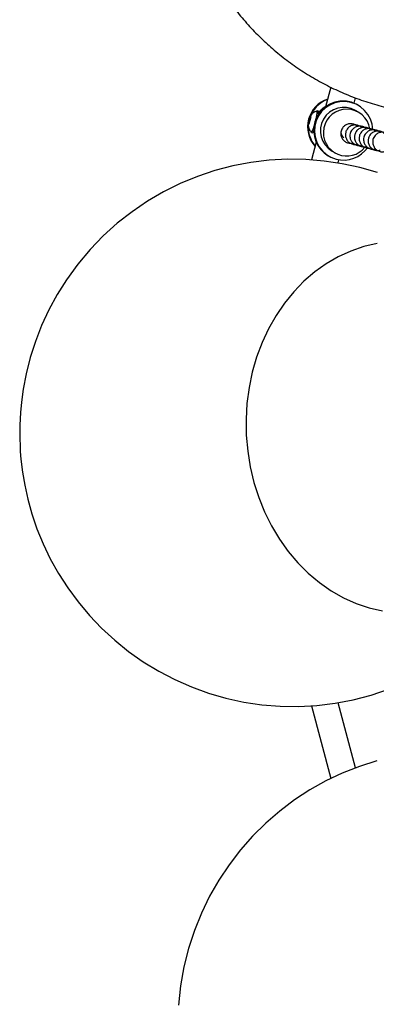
# Model space of a CAD drawing. Header units: millimetres. Extents: x 313 to 1951, y 543 to 2760.
# Tile 2 of 64: x 313 to 404, y 769 to 1021. Entities that reach past the tile are written whole.
import ezdxf

# ---------------------------------------------------------------- set-up
doc = ezdxf.new("R2010")
doc.units = ezdxf.units.MM
doc.header["$LTSCALE"] = 10
doc.linetypes.add('PHANTOM', pattern=[12.7, 6.35, -1.27, 1.27, -1.27, 1.27, -1.27])

msp = doc.modelspace()

# ---------------------------------------------------------------- linework, layer by layer
at = {"color": 7, "linetype": 'Continuous', "lineweight": 25}
for p, q in [((392.6, 1003.53), (391.27, 998.55)), ((398.55, 999.46), (398.91, 1000.81)), ((389.1, 997.5), (389.12, 997.5)), ((389.48, 997.4), (389.11, 997.5)), ((398.56, 999.5), (398.72, 999.39)), ((399.69, 997.15), (398.91, 997.6)), ((399.66, 998.9), (399.45, 999.02)), ((386.85, 994.13), (387.07, 995.12)), ((387.23, 995.03), (386.93, 994.08)), ((387.07, 995.12), (387.37, 996.06)), ((387.07, 995.12), (387.25, 995.07)), ((387.45, 996.01), (387.23, 995.03)), ((387.37, 996.06), (387.45, 996.01)), ((389.48, 997.4), (389.48, 997.4)), ((386.93, 994.08), (386.85, 994.13)), ((386.85, 994.13), (386.94, 994.11)), ((387.64, 991.99), (388.01, 991.89)), ((388.85, 989.5), (387.63, 984.97)), ((391.95, 986.03), (392.16, 985.91)), ((392.91, 987.21), (393.69, 986.76)), ((394.46, 984.17), (394.68, 985.01)), ((387.63, 845.28), (392.6, 826.72)), ((398.91, 829.44), (394.46, 846.08)), ((398.91, 829.44), (398.9, 829.4))]:
    msp.add_line(p, q, dxfattribs=at)
at = {"color": 7, "linetype": 'Continuous', "lineweight": 25, "flags": 128}
for points in [[(404.55, 981.7), (400.07, 982.99), (395.5, 983.98), (390.87, 984.67), (386.19, 985.05), (381.49, 985.11), (376.8, 984.86), (372.12, 984.29), (367.48, 983.4), (362.91, 982.21), (358.42, 980.7), (354.03, 978.89), (349.77, 976.78), (345.65, 974.39), (341.69, 971.7), (337.9, 968.74), (334.31, 965.51), (330.94, 962.02), (327.79, 958.27), (324.88, 954.27), (322.51, 950.52), (320.4, 946.63), (318.53, 942.62), (316.94, 938.53), (315.61, 934.39), (314.56, 930.25), (313.8, 926.28), (313.35, 923), (313.1, 920.32), (312.93, 917.08), (312.91, 915.12), (312.91, 915.12), (313.07, 910.32), (313.23, 908.36), (313.63, 905.11), (314.2, 901.74), (315, 898.14), (316.04, 894.41), (317.34, 890.6), (318.91, 886.76), (320.75, 882.93), (322.86, 879.15), (325.24, 875.45), (327.87, 871.87), (330.76, 868.43), (333.89, 865.15), (337.24, 862.07), (340.81, 859.2), (344.58, 856.55), (348.52, 854.15), (352.63, 852.01), (356.89, 850.14), (361.27, 848.55), (365.75, 847.26), (370.32, 846.27), (374.95, 845.58), (379.62, 845.2), (384.32, 845.14), (389.02, 845.39), (393.7, 845.96), (398.33, 846.84), (402.9, 848.04), (407.39, 849.55)], [(404.45, 963.58), (401.06, 962.79), (397.74, 961.65), (394.52, 960.19), (391.43, 958.4), (388.48, 956.3), (385.7, 953.91), (383.11, 951.24), (380.73, 948.32), (378.57, 945.16), (376.65, 941.78), (375, 938.23), (373.6, 934.51), (372.49, 930.66), (371.67, 926.7), (371.13, 922.67), (370.9, 918.6), (370.96, 914.51), (370.96, 914.51)], [(370.96, 914.51), (371.32, 910.43), (371.97, 906.4), (372.92, 902.45), (374.15, 898.6), (375.65, 894.89), (377.42, 891.33), (379.44, 887.96), (381.69, 884.81), (384.16, 881.89), (386.83, 879.22), (389.69, 876.84), (392.7, 874.74), (395.85, 872.96), (399.11, 871.5), (402.46, 870.37), (405.88, 869.59)], [(404.36, 831.23), (399.91, 829.8), (395.55, 828.08), (391.32, 826.07), (387.22, 823.78), (383.28, 821.21), (379.51, 818.38), (375.94, 815.29), (372.58, 811.97), (369.44, 808.42), (366.55, 804.66), (363.91, 800.71), (361.54, 796.57), (359.45, 792.26), (357.65, 787.81), (356.16, 783.21), (354.98, 778.5), (354.12, 773.68), (353.61, 768.76)]]:
    msp.add_lwpolyline(points, dxfattribs=at)
at = {"color": 7, "linetype": 'Continuous', "lineweight": 25}
for centre, radius, start, end in [((394.17, 993.41), 7.51, 108.4341, 221.5659), ((394.32, 993.32), 7.52, 109.9336, 152.5355), ((395.72, 992.52), 7.5, 86.6333, 239.8187), ((395.72, 992.57), 7.45, 60.0019, 86.6203), ((395.9, 992.4), 7.49, 2.2587, 255.0082), ((381.19, 997.68), 7.93, 342.2442, 358.7036), ((395.92, 992.4), 6, 60.1315, 239.8685), ((396.68, 991.95), 5.99, 9.5131, 248.0236), ((386.73, 997.2), 2.76, 347.2272, 4.2157), ((394.29, 993.32), 7.48, 176.3445, 220.1855), ((384.33, 994.31), 4.03, 325.0251, 351.2894), ((396.69, 991.95), 1.5, 155.5997, 239.8959), ((387.35, 992.54), 0.92, 315.7659, 343.1497), ((395.89, 992.41), 7.49, 255.116, 325.4493), ((396.67, 991.95), 5.99, 248.1313, 321.0416)]:
    msp.add_arc(centre, radius, start, end, dxfattribs=at)
at = {"color": 250, "linetype": 'PHANTOM', "lineweight": 18}
msp.add_arc((394.52, 993.21), 6.36, 120.3041, 142.1148, dxfattribs=at)
at = {"color": 7, "linetype": 'Continuous', "lineweight": 25}
for points, knots in [([(485.23, 1033.58), (485.6, 1034.26), (486.29, 1035.51), (487.34, 1037.79), (488.48, 1040.44), (489.69, 1043.68), (490.79, 1047.18), (491.75, 1050.92), (492.52, 1054.87), (493.08, 1058.97), (493.41, 1063.2), (493.47, 1067.53), (493.26, 1071.92), (492.77, 1076.34), (491.99, 1080.76), (490.92, 1085.16), (489.55, 1089.51), (487.9, 1093.79), (485.96, 1097.96), (483.74, 1102.02), (481.25, 1105.93), (478.5, 1109.68), (475.5, 1113.24), (472.26, 1116.61), (468.8, 1119.75), (465.13, 1122.67), (461.27, 1125.33), (457.23, 1127.74), (453.03, 1129.87), (448.69, 1131.72), (444.23, 1133.27), (439.67, 1134.52), (435.02, 1135.46), (430.32, 1136.09), (425.56, 1136.4), (420.79, 1136.38), (416.01, 1136.04), (411.25, 1135.36), (406.52, 1134.36), (401.84, 1133.02), (397.23, 1131.35), (392.88, 1129.41), (388.81, 1127.26), (385.03, 1124.95), (381.41, 1122.42), (377.99, 1119.67), (374.77, 1116.76), (371.83, 1113.73), (369.3, 1110.8), (367.24, 1108.15), (365.46, 1105.64), (364.03, 1103.43), (362.32, 1100.56), (360.95, 1097.99), (359.52, 1094.96), (358.39, 1092.31), (357.18, 1089.07), (356.08, 1085.57), (355.12, 1081.83), (354.35, 1077.88), (353.78, 1073.78), (353.46, 1069.54), (353.4, 1065.22), (353.61, 1060.83), (354.1, 1056.41), (354.88, 1051.99), (355.95, 1047.59), (357.32, 1043.24), (358.97, 1038.96), (360.91, 1034.79), (363.13, 1030.73), (365.62, 1026.82), (368.37, 1023.07), (371.37, 1019.51), (374.61, 1016.14), (378.07, 1013), (381.74, 1010.08), (385.6, 1007.42), (389.64, 1005.01), (393.84, 1002.88), (398.18, 1001.03), (402.64, 999.48), (407.2, 998.23), (411.85, 997.29), (416.55, 996.66), (421.3, 996.35), (426.08, 996.37), (430.86, 996.71), (435.62, 997.39), (440.35, 998.39), (445.02, 999.73), (449.63, 1001.4), (453.99, 1003.34), (458.06, 1005.49), (461.84, 1007.8), (465.46, 1010.33), (468.88, 1013.07), (472.09, 1015.99), (475.04, 1019.02), (477.57, 1021.95), (479.63, 1024.6), (481.31, 1026.96), (482.28, 1028.48), (482.76, 1029.24)], [0, 0, 0, 0, 0.005313, 0.00983, 0.01735, 0.025211, 0.033696, 0.042612, 0.051876, 0.06142, 0.071191, 0.081147, 0.091255, 0.101485, 0.111817, 0.122232, 0.132715, 0.143254, 0.15384, 0.164465, 0.175124, 0.185811, 0.196523, 0.207257, 0.21801, 0.228782, 0.23957, 0.250375, 0.261196, 0.272034, 0.282888, 0.29376, 0.304653, 0.315567, 0.326508, 0.337479, 0.348486, 0.359537, 0.370642, 0.381816, 0.393079, 0.404459, 0.414662, 0.424848, 0.435003, 0.445107, 0.455116, 0.464926, 0.474231, 0.481846, 0.488048, 0.495494, 0.499999, 0.511067, 0.515584, 0.523103, 0.530964, 0.539449, 0.548365, 0.557629, 0.567173, 0.576944, 0.5869, 0.597008, 0.607239, 0.617571, 0.627985, 0.638468, 0.649007, 0.659593, 0.670218, 0.680877, 0.691564, 0.702276, 0.71301, 0.723763, 0.734535, 0.745324, 0.756129, 0.766949, 0.777787, 0.788641, 0.799513, 0.810406, 0.821321, 0.832261, 0.843232, 0.854239, 0.86529, 0.876395, 0.887569, 0.898832, 0.910213, 0.920416, 0.930601, 0.940757, 0.950861, 0.960869, 0.970679, 0.979985, 0.987599, 0.993801, 1, 1, 1, 1]), ([(389.1, 997.47), (388.9, 997.41), (388.51, 997.29), (388, 996.93), (387.65, 996.64), (387.51, 996.44), (387.49, 996.42)], [0, 0, 0, 0, 0.316233, 0.619365, 0.956356, 1, 1, 1, 1]), ([(387.05, 995.13), (387.08, 995.23), (387.15, 995.48), (387.26, 995.85), (387.38, 996.2), (387.47, 996.41), (387.53, 996.48), (387.54, 996.38), (387.51, 996.14), (387.44, 995.78), (387.34, 995.34), (387.22, 994.87), (387.08, 994.42), (386.96, 994.04), (386.86, 993.79), (386.79, 993.67), (386.76, 993.72), (386.78, 993.91), (386.84, 994.24), (386.93, 994.66), (387.01, 994.97), (387.05, 995.13)], [0, 0, 0, 0, 0.033603, 0.087292, 0.14098, 0.194669, 0.248358, 0.302047, 0.355735, 0.409424, 0.463113, 0.516801, 0.57049, 0.624179, 0.677868, 0.731556, 0.785245, 0.838934, 0.892623, 0.946311, 1, 1, 1, 1]), ([(386.78, 993.73), (386.83, 993.51), (386.94, 993.02), (387.24, 992.42), (387.55, 992.13), (387.65, 992.03)], [0, 0, 0, 0, 0.3465894, 0.7817221, 1, 1, 1, 1]), ([(399.38, 993.48), (399.28, 993.58), (398.98, 993.91), (398.26, 994.19), (397.37, 994.25), (396.49, 993.98), (395.82, 993.47), (395.43, 992.88), (395.19, 992.27), (395.13, 991.64), (395.26, 990.91), (395.6, 990.22), (396.23, 989.6), (397.05, 989.25), (397.78, 989.15), (398.17, 989.29), (398.28, 989.33)], [0, 0, 0, 0, 0.042088, 0.12735, 0.213086, 0.299337, 0.387173, 0.451574, 0.499908, 0.577195, 0.631215, 0.712146, 0.79628, 0.881542, 0.967279, 1, 1, 1, 1]), ([(400.54, 993.17), (400.44, 993.27), (400.14, 993.6), (399.43, 993.88), (398.53, 993.94), (397.65, 993.67), (396.98, 993.16), (396.59, 992.57), (396.36, 991.96), (396.3, 991.33), (396.42, 990.6), (396.76, 989.91), (397.4, 989.29), (398.21, 988.94), (398.95, 988.84), (399.33, 988.98), (399.44, 989.02)], [0, 0, 0, 0, 0.042088, 0.12735, 0.213086, 0.299337, 0.387173, 0.451574, 0.499908, 0.577195, 0.631215, 0.712146, 0.79628, 0.881542, 0.967279, 1, 1, 1, 1]), ([(401.71, 992.86), (401.61, 992.96), (401.31, 993.29), (400.59, 993.57), (399.7, 993.63), (398.82, 993.36), (398.15, 992.85), (397.76, 992.26), (397.52, 991.65), (397.46, 991.02), (397.59, 990.29), (397.93, 989.6), (398.56, 988.98), (399.38, 988.63), (400.11, 988.53), (400.5, 988.67), (400.61, 988.71)], [0, 0, 0, 0, 0.042088, 0.12735, 0.213086, 0.299337, 0.387173, 0.451574, 0.499908, 0.577195, 0.631215, 0.712146, 0.79628, 0.881542, 0.967279, 1, 1, 1, 1]), ([(402.88, 992.55), (402.78, 992.65), (402.47, 992.98), (401.76, 993.26), (400.86, 993.32), (399.98, 993.05), (399.32, 992.54), (398.92, 991.95), (398.69, 991.34), (398.63, 990.71), (398.76, 989.98), (399.09, 989.29), (399.73, 988.67), (400.55, 988.31), (401.28, 988.22), (401.67, 988.36), (401.77, 988.4)], [0, 0, 0, 0, 0.042088, 0.12735, 0.213086, 0.299337, 0.387173, 0.451574, 0.499908, 0.577195, 0.631215, 0.712146, 0.79628, 0.881542, 0.967279, 1, 1, 1, 1]), ([(404.04, 992.24), (403.94, 992.34), (403.64, 992.67), (402.93, 992.94), (402.03, 993.01), (401.15, 992.74), (400.48, 992.23), (400.09, 991.64), (399.86, 991.03), (399.79, 990.4), (399.92, 989.67), (400.26, 988.98), (400.89, 988.36), (401.71, 988), (402.44, 987.91), (402.83, 988.05), (402.94, 988.09)], [0, 0, 0, 0, 0.042088, 0.12735, 0.213086, 0.299337, 0.387173, 0.451574, 0.499908, 0.577195, 0.631215, 0.712146, 0.79628, 0.881542, 0.967279, 1, 1, 1, 1]), ([(405.21, 991.93), (405.11, 992.03), (404.81, 992.36), (404.09, 992.63), (403.19, 992.7), (402.31, 992.43), (401.65, 991.91), (401.26, 991.33), (401.02, 990.72), (400.96, 990.09), (401.09, 989.36), (401.43, 988.66), (402.06, 988.05), (402.88, 987.69), (403.61, 987.6), (404, 987.74), (404.1, 987.78)], [0, 0, 0, 0, 0.042088, 0.12735, 0.213086, 0.299337, 0.387173, 0.451574, 0.499908, 0.577195, 0.631215, 0.712146, 0.79628, 0.881542, 0.967279, 1, 1, 1, 1]), ([(406.37, 991.62), (406.27, 991.72), (405.97, 992.05), (405.26, 992.32), (404.36, 992.39), (403.48, 992.12), (402.81, 991.6), (402.42, 991.02), (402.19, 990.41), (402.13, 989.78), (402.25, 989.05), (402.59, 988.35), (403.23, 987.73), (404.04, 987.38), (404.77, 987.29), (405.16, 987.43), (405.27, 987.47)], [0, 0, 0, 0, 0.042088, 0.1273496, 0.2130861, 0.2993373, 0.3871728, 0.4515737, 0.499908, 0.5771953, 0.631215, 0.7121456, 0.7962805, 0.8815421, 0.9672785, 1, 1, 1, 1]), ([(407.54, 991.31), (407.44, 991.41), (407.14, 991.74), (406.42, 992.01), (405.53, 992.08), (404.65, 991.81), (403.98, 991.29), (403.59, 990.71), (403.35, 990.1), (403.29, 989.47), (403.42, 988.74), (403.76, 988.04), (404.39, 987.42), (405.21, 987.07), (405.94, 986.98), (406.33, 987.12), (406.44, 987.16)], [0, 0, 0, 0, 0.042088, 0.12735, 0.213086, 0.299337, 0.387173, 0.451574, 0.499908, 0.577195, 0.631215, 0.712146, 0.79628, 0.881542, 0.967279, 1, 1, 1, 1])]:
    msp.add_open_spline(points, degree=3, knots=knots, dxfattribs=at)

doc.saveas('drawing.dxf')
